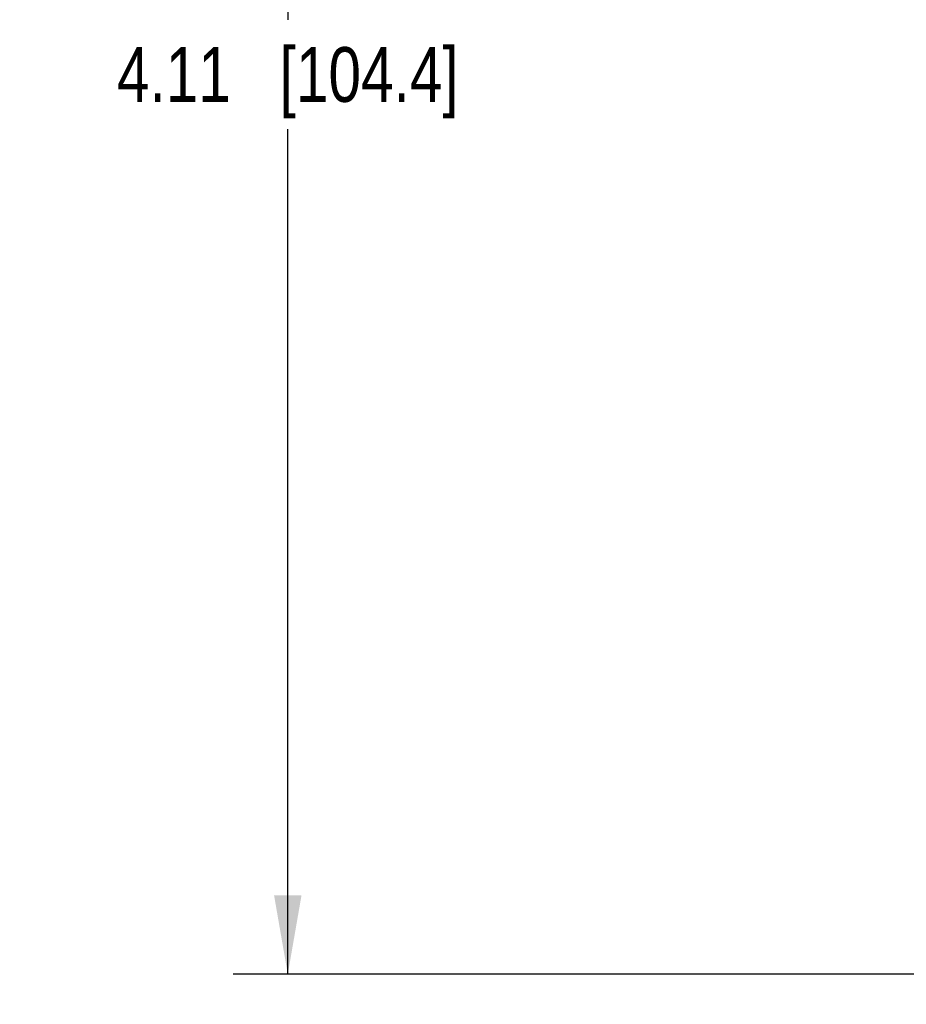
# Model space of a CAD drawing. Header units: inches. Extents: x 0 to 22, y 0 to 17.
# Tile 12 of 33: x 5.8 to 7.8, y 8.1 to 10.4. Entities that reach past the tile are written whole.
import ezdxf

# ---------------------------------------------------------------- set-up
doc = ezdxf.new("R2010")
doc.units = ezdxf.units.IN
doc.header["$LTSCALE"] = 1.21
doc.header["$MEASUREMENT"] = 0
doc.layers.get('0').update_dxf_attribs({"linetype": 'CONTINUOUS'})
doc.layers.add('DIMENSIONS', color=7, linetype='CONTINUOUS')
doc.styles.get("Standard").update_dxf_attribs({"font": 'txt', "width": 0.8})
doc.dimstyles.new('DIMSTYLE_1', dxfattribs={"dimtxt": 0.125, "dimasz": 0.18, "dimexe": 0.125, "dimexo": 0.0625, "dimgap": 0.0625, "dimtad": 0, "dimtih": 1, "dimtoh": 1, "dimzin": 4, "dimdsep": 46, "dimtxsty": 'STANDARD', "dimblk": '_FILLED', "dimblk1": '_FILLED', "dimblk2": '_FILLED', "dimcen": 0.09, "dimadec": 0, "dimazin": 0, "dimtp": 0.001, "dimtm": 0.001, "dimtfac": 1, "dimtofl": 0, "dimtmove": 0, "dimatfit": 3, "dimldrblk": '_FILLED', "dimfxl": 1, "dimtolj": 1, "dimtzin": 4, "dimarcsym": 0})

# ---------------------------------------------------------------- blocks, each defined once
blk = doc.blocks.new('_FILLED')
at = {"color": 0, "linetype": 'BYBLOCK'}
blk.add_solid([(0, 0), (-1, 0.174), (-1, -0.174)], dxfattribs=at)
blk = doc.blocks.new('*D0')
at = {"layer": 'DIMENSIONS', "color": 2, "linetype": 'CONTINUOUS'}
for p, q in [((8.9475, 12.2963), (6.2586, 12.2963)), ((6.3836, 12.2963), (6.3836, 10.3668)), ((6.3836, 8.1873), (6.3836, 10.1168)), ((8.9475, 8.1873), (6.2586, 8.1873))]:
    blk.add_line(p, q, dxfattribs=at)
at = {"layer": 'DIMENSIONS', "color": 2, "linetype": 'CONTINUOUS', "xscale": 0.18, "yscale": 0.18, "zscale": 0.18}
for p, rotation in [((6.3836, 12.2963), 90), ((6.3836, 8.1873), 270)]:
    blk.add_blockref('_FILLED', p, dxfattribs=dict(at, rotation=rotation))
at = {"layer": 'DIMENSIONS', "color": 2, "linetype": 'CONTINUOUS', "insert": (6.3836, 10.3043), "char_height": 0.125, "width": 1.225, "attachment_point": 2, "line_spacing_factor": 0.9}
blk.add_mtext('4.11{\\Ftxt.shx;\\W1.000000;\\H0.125000; }[104.4]', dxfattribs=at)
blk = doc.blocks.new('*D5')
at = {"layer": 'DIMENSIONS', "color": 2, "linetype": 'CONTINUOUS'}
for p, q in [((7.8836, 10.1793), (7.8836, 6.4658)), ((8.98, 8.0041), (8.98, 6.4658)), ((7.8836, 6.5908), (7.5121, 6.5908)), ((8.98, 6.5908), (9.34, 6.5908))]:
    blk.add_line(p, q, dxfattribs=at)
at = {"layer": 'DIMENSIONS', "color": 2, "linetype": 'CONTINUOUS', "xscale": 0.18, "yscale": 0.18, "zscale": 0.18}
blk.add_blockref('_FILLED', (7.8836, 6.5908), dxfattribs=at)
at = {"layer": 'DIMENSIONS', "color": 2, "linetype": 'CONTINUOUS', "xscale": 0.18, "yscale": 0.18, "zscale": 0.18, "rotation": 180}
blk.add_blockref('_FILLED', (8.98, 6.5908), dxfattribs=at)
at = {"layer": 'DIMENSIONS', "color": 2, "linetype": 'CONTINUOUS', "insert": (7.4496, 6.6533), "char_height": 0.125, "width": 1.125, "attachment_point": 3, "line_spacing_factor": 0.9}
blk.add_mtext('1.10{\\Ftxt.shx;\\W1.000000;\\H0.125000; }[27.9]', dxfattribs=at)

msp = doc.modelspace()

# ---------------------------------------------------------------- dimensions: what is measured, and where the dimension line sits
at = {"layer": 'DIMENSIONS', "color": 2, "linetype": 'CONTINUOUS'}
dim = msp.add_linear_dim(base=(6.3836, 8.1873), p1=(9.01, 12.2963), p2=(9.01, 8.1873), angle=270, dimstyle='DIMSTYLE_1', dxfattribs=at)
dim.commit()
dim.dimension.update_dxf_attribs({"geometry": '*D0', "text_midpoint": (6.3836, 10.2418), "dimtype": 160})
dim = msp.add_linear_dim(base=(8.98, 6.5908), p1=(7.8836, 10.2418), p2=(8.98, 8.0666), dimstyle='DIMSTYLE_1', dxfattribs=at)
dim.commit()
dim.dimension.update_dxf_attribs({"geometry": '*D5', "text_midpoint": (6.8871, 6.5908), "dimtype": 160})

doc.saveas('drawing.dxf')
